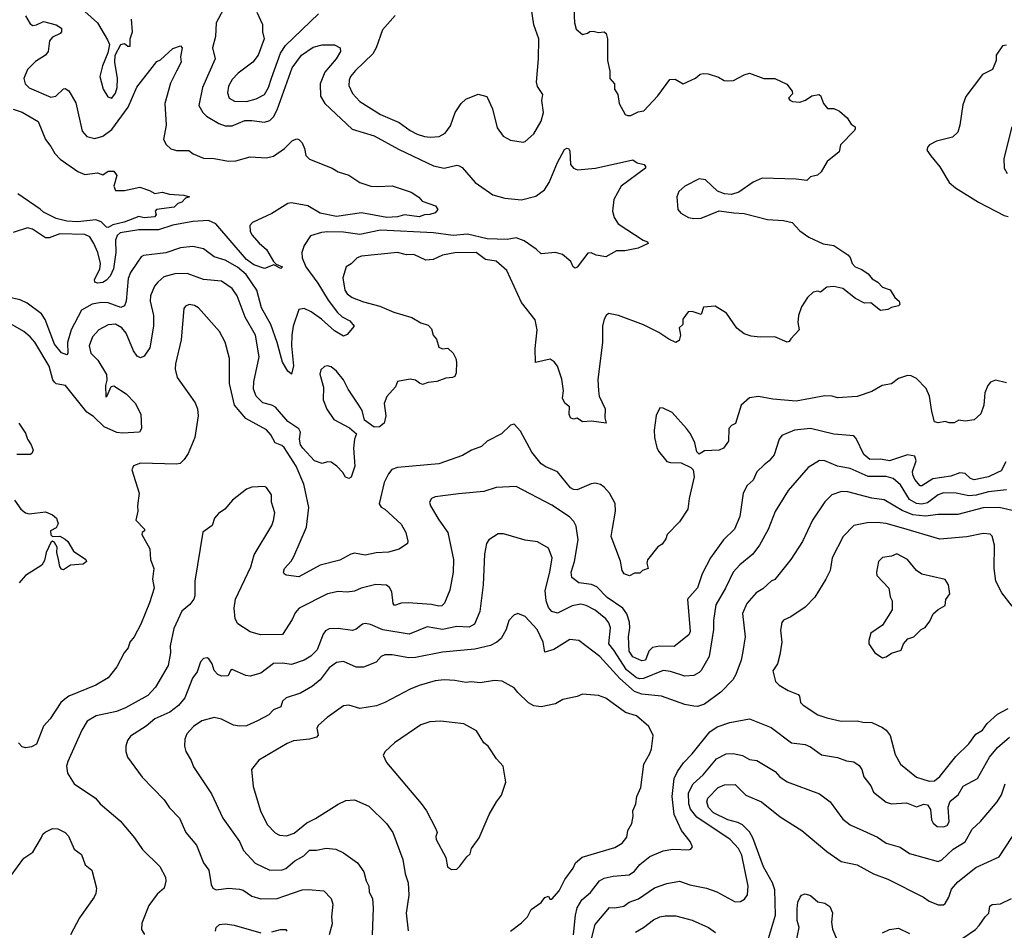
# Model space of a CAD drawing. Extents: x 1678431 to 1860718, y 384618 to 522882.
# Tile 198 of 256: x 1759522 to 1765003, y 450500 to 455572. Entities that reach past the tile are written whole.
import ezdxf

# ---------------------------------------------------------------- set-up
doc = ezdxf.new("R2010")
doc.units = 0

msp = doc.modelspace()

# ---------------------------------------------------------------- linework, layer by layer
at = {"layer": '0CON10XD'}
for points in [[(1760668.7, 455655), (1760615.9, 455555), (1760611.4, 455478.6), (1760594.4, 455415), (1760610.8, 455355), (1760539.4, 455195), (1760519.2, 455095), (1760540.8, 455055), (1760561.4, 455035), (1760630, 454995), (1760665, 454981.5), (1760705, 454981.8), (1760775, 455010), (1760815, 455011.1), (1760885, 455000.6), (1760915, 455011.5), (1760935, 455031.9), (1760955, 455070.6), (1761038.4, 455305), (1761091.2, 455375), (1761155, 455418.5), (1761205, 455431.8), (1761275, 455432), (1761305.8, 455415.8), (1761307.1, 455395), (1761283.5, 455355), (1761219.7, 455280.3), (1761194.6, 455215), (1761196.9, 455146.9), (1761220.6, 455105), (1761372.2, 454962.2), (1761495.7, 454925), (1761630.2, 454850.2), (1761790.6, 454775), (1761825, 454758), (1761885, 454745.4), (1761955, 454761.4), (1761968.7, 454758.7), (1761985, 454749.2), (1762057.5, 454665), (1762155, 454596.4), (1762222.2, 454577.8), (1762315, 454568.9), (1762395, 454588.4), (1762442.9, 454625), (1762468.9, 454665), (1762515, 454777.5), (1762555, 454850), (1762567, 454857), (1762576.2, 454855), (1762585, 454842.5), (1762588.8, 454765), (1762605.7, 454745.7), (1762626.8, 454736.8), (1762727.5, 454745), (1762935, 454791.2), (1762960, 454775), (1762997.5, 454765), (1763006.7, 454755), (1763006.7, 454745), (1762871.2, 454645), (1762828.8, 454571.2), (1762822.5, 454505), (1762830.9, 454470.9), (1762853.8, 454435), (1762993.6, 454343.6), (1763017.5, 454335), (1763020, 454325), (1762965, 454299.2), (1762890, 454285), (1762845, 454284.5), (1762785, 454252), (1762730.3, 454260.3), (1762703, 454273), (1762685, 454271.9), (1762625, 454193.8), (1762615, 454188.8), (1762603.8, 454195), (1762590, 454225), (1762543.3, 454265), (1762505, 454275.7), (1762425, 454267.5), (1762396.7, 454295), (1762330.4, 454340.4), (1762286.4, 454356.4), (1762235, 454348), (1762125, 454351.9), (1762015, 454377.3), (1761935, 454370.1), (1761825.7, 454384.3), (1761529.9, 454400.1), (1761415, 454376), (1761325, 454388.2), (1761235, 454390.7), (1761202.5, 454387.5), (1761140.8, 454369.2), (1761105, 454313.8), (1761092.5, 454275), (1761095, 454246.7), (1761115.3, 454195), (1761180.8, 454105), (1761239.2, 454009.2), (1761291.3, 453941.3), (1761316.6, 453916.6), (1761360, 453895), (1761384.2, 453865), (1761345, 453819.2), (1761325, 453809.4), (1761275, 453840), (1761202.9, 453905), (1761145, 453944.1), (1761105, 453963.3), (1761075, 453958.8), (1761044.7, 453865), (1761037.2, 453815), (1761035.9, 453755), (1761045.3, 453645), (1761035, 453597.5), (1761014.4, 453615), (1760984, 453664), (1760956.1, 453775), (1760919.2, 453875), (1760867.5, 453967.5), (1760842, 454065), (1760782.1, 454152.1), (1760735, 454194.7), (1760665, 454233.1), (1760605, 454251.8), (1760545, 454295.5), (1760485, 454309.4), (1760417.8, 454302.2), (1760335, 454273.8), (1760210.5, 454259.5), (1760197.9, 454252.1), (1760177.6, 454222.4), (1760138.5, 454165), (1760125, 454130.8), (1760114.1, 454005), (1760105, 453978.6), (1760085, 453968.7), (1760015, 453994.8), (1759975, 453997.4), (1759925, 453987.5), (1759866.7, 453955), (1759808.4, 453845), (1759787.3, 453775), (1759788.9, 453715), (1759784, 453706), (1759755, 453717.1), (1759715, 453764.4), (1759663.1, 453903.1), (1759643.3, 453933.3), (1759564, 453994), (1759525, 454011.5), (1759455, 454026.2)], [(1761611.5, 455595), (1761540.9, 455515), (1761506.2, 455415), (1761488.2, 455381.8), (1761390.6, 455289.4), (1761363.8, 455256.2), (1761355.4, 455235), (1761354.5, 455205), (1761375, 455160.8), (1761415, 455116.5), (1761531.4, 455045), (1761635, 455000.4), (1761695.9, 454955.9), (1761735, 454935.4), (1761775, 454921.8), (1761808.3, 454918.3), (1761857.8, 454922.2), (1761890.6, 454939.4), (1761919.5, 454980.5), (1761945.6, 455055), (1761978.9, 455105), (1762005, 455130), (1762075, 455156.9), (1762122.5, 455145), (1762154.4, 455075), (1762180.3, 454970.3), (1762214.1, 454924.1), (1762255, 454901.2), (1762325, 454890), (1762335, 454893.3), (1762385, 454936.7), (1762425, 455006.7), (1762438.1, 455055), (1762428.1, 455121.9), (1762433.8, 455155), (1762405, 455200), (1762399.7, 455225), (1762410.3, 455355), (1762411.1, 455465), (1762383.9, 455543.9), (1762366.6, 455656.6)], [(1762604.2, 455675), (1762610, 455555), (1762620.5, 455520.5), (1762655, 455490), (1762682, 455498), (1762695, 455506.2), (1762715, 455508), (1762745, 455500.8), (1762775, 455504), (1762787.1, 455495), (1762794.4, 455465), (1762794.3, 455344.3), (1762807.5, 455285), (1762807.5, 455245), (1762832.5, 455215), (1762833.3, 455185), (1762851.2, 455155), (1762860, 455105), (1762893.3, 455045), (1762905, 455038.8), (1762925, 455038.8), (1762965, 455060), (1762995.8, 455064.2), (1763075, 455148.8), (1763141.7, 455238.3), (1763170.5, 455240.5), (1763215, 455214.2), (1763285, 455247.5), (1763310.9, 455269.1), (1763327.3, 455272.7), (1763355, 455271.4), (1763412.6, 455252.6), (1763443.9, 455233.9), (1763465, 455231.1), (1763495, 455234.4), (1763554.6, 455265.4), (1763585, 455274.4), (1763665, 455245.6), (1763725, 455244), (1763793, 455213), (1763822.5, 455175), (1763825, 455160), (1763802.5, 455135), (1763810, 455125), (1763825, 455117.5), (1763865, 455113.3), (1763895.9, 455124.1), (1763931.9, 455148.1), (1763970, 455155), (1763979.2, 455149.2), (1763996.7, 455105), (1764018.3, 455078.3), (1764055, 455078), (1764085, 455062.5), (1764128, 455025), (1764150.7, 454990.7), (1764172.5, 454975), (1764173.3, 454965), (1764170, 454955), (1764091.2, 454875), (1764083.4, 454836.6), (1764017.9, 454782.1), (1763983.3, 454725), (1763963.6, 454706.4), (1763925, 454696.7), (1763903.3, 454676.7), (1763845, 454684), (1763655, 454690), (1763605, 454666.9), (1763525, 454611.9), (1763485, 454597.8), (1763445, 454602.1), (1763406.6, 454616.6), (1763339.5, 454679.5), (1763305, 454686.5), (1763225, 454645.8), (1763192, 454615), (1763180.8, 454585), (1763186.2, 454515), (1763203.3, 454495), (1763245, 454470), (1763275, 454464.2), (1763315, 454467.5), (1763415, 454507.1), (1763497, 454497), (1763555, 454492.5), (1763685, 454459.2), (1763775, 454454.2), (1763822, 454442), (1763865, 454396.7), (1763915, 454361.2), (1763994.2, 454324.2), (1764053.9, 454313.9), (1764132.3, 454262.3), (1764145, 454247.5), (1764156, 454215), (1764174, 454195), (1764210.3, 454180.3), (1764245.8, 454155.8), (1764268.3, 454128.3), (1764300, 454110), (1764325, 454082), (1764367.1, 454067.1), (1764394, 454024), (1764418, 454005), (1764422.5, 453985), (1764415, 453977.5), (1764375, 453970), (1764355, 453957.5), (1764315, 453953.3), (1764260, 453995), (1764225, 453993.3), (1764175, 454018.8), (1764105, 454075.8), (1764053.9, 454086.1), (1764015, 454083.3), (1763980, 454055), (1763965, 454060), (1763940, 454055), (1763907.5, 454025), (1763875, 453972.5), (1763857.5, 453925), (1763853.3, 453885), (1763861.4, 453845), (1763814.5, 453795.5)], [(1759553.8, 455593.8), (1759580.2, 455550.2), (1759595, 455540), (1759615, 455543.1), (1759655, 455562.7), (1759725, 455543.2), (1759754.3, 455525), (1759754.3, 455505), (1759746.9, 455495), (1759705, 455475.4), (1759687.5, 455455), (1759680.9, 455395), (1759665.6, 455374.4), (1759609.9, 455340.1), (1759565.4, 455295), (1759544.6, 455245), (1759552.5, 455215), (1759575, 455192.7), (1759695, 455140.6), (1759723.2, 455146.8), (1759765, 455186.7), (1759775, 455188.8), (1759795, 455176.2), (1759835, 455108.8), (1759870.5, 454950.5), (1759895, 454921.5), (1759940.8, 454910.8), (1759985, 454923.4), (1760035, 454960.4), (1760124.8, 455085), (1760173.6, 455196.4), (1760285, 455339.2), (1760305, 455349.2), (1760375, 455411.9), (1760416.7, 455426.7), (1760426.7, 455415), (1760417.1, 455365), (1760420.8, 455335), (1760394.5, 455285)], [(1759885, 455618.5), (1759955.6, 455555), (1760010.7, 455460.7), (1760022.5, 455435), (1760012.7, 455387.3), (1759981.9, 455315), (1759968.1, 455255), (1759986.7, 455185), (1760012.4, 455142.4), (1760035, 455135.8), (1760055, 455163.8), (1760064.4, 455195), (1760065.5, 455245.5), (1760050.8, 455335), (1760054, 455375), (1760085, 455433.3), (1760105, 455440), (1760124.1, 455424.1), (1760136.2, 455425), (1760137.5, 455465), (1760150, 455505), (1760143.9, 455575)], [(1760841.9, 455615), (1760874.3, 455545), (1760874.4, 455505), (1760882.9, 455465), (1760849.4, 455375), (1760820, 455335), (1760737.8, 455275), (1760705, 455238.9), (1760685, 455202), (1760678.7, 455165), (1760687.5, 455135), (1760718, 455118), (1760785, 455117.3), (1760838.3, 455131.7), (1760885, 455155.6), (1760906.8, 455195), (1760924.2, 455245.8), (1760973.8, 455385), (1761001.1, 455428.9), (1761185, 455604.3)], [(1765015, 455430), (1764993.6, 455426.4), (1764957.5, 455375), (1764957.5, 455345), (1764937.5, 455295), (1764882.2, 455267.8), (1764790, 455145), (1764772.4, 455097.6), (1764755.6, 454985), (1764743.8, 454945), (1764715, 454918), (1764625, 454896.2), (1764587.5, 454875), (1764577.5, 454865), (1764571.2, 454845), (1764593.9, 454813.9), (1764645, 454752), (1764696.2, 454665), (1764731.2, 454635), (1764860, 454555), (1765002.1, 454482.1), (1765025, 454476.5)], [(1760394.5, 455285), (1760362, 455218), (1760330.3, 455105), (1760337.9, 454985), (1760322.9, 454905), (1760337, 454877), (1760363, 454853), (1760395, 454844), (1760464.1, 454844.1), (1760487.5, 454825), (1760545, 454801.4), (1760605, 454799.5), (1760685, 454784.6), (1760724.7, 454785.3), (1760805, 454808.5), (1760895, 454802.7), (1760935, 454811.8), (1760995.5, 454854.5), (1761039.7, 454900.3), (1761065, 454908), (1761076.7, 454905), (1761095, 454886.2), (1761108.2, 454855), (1761115.5, 454815), (1761135, 454794.6), (1761261.2, 454745), (1761294.5, 454724.5), (1761355, 454706.9), (1761416, 454665), (1761476.2, 454645), (1761515, 454642.4), (1761595, 454647.4), (1761701.7, 454611.7), (1761743.9, 454583.9), (1761762.3, 454562.3), (1761836, 454535), (1761848.8, 454515), (1761835, 454496.2), (1761805, 454486.7), (1761775, 454486.2), (1761745, 454474.5), (1761665, 454484.5), (1761624.6, 454474.6), (1761565, 454470.8), (1761425, 454496.8), (1761285, 454476.2), (1761195, 454493.9), (1761125, 454535.5), (1761035, 454551.9), (1761015, 454548.6), (1760925, 454491.9), (1760818, 454442), (1760803.5, 454425), (1760805.3, 454395), (1760815, 454374.5), (1760855, 454327.8), (1760895, 454293.1), (1760935.5, 454225.5), (1760950.5, 454210.5), (1760984, 454195), (1760975, 454186), (1760937, 454207), (1760885, 454187.1), (1760825, 454206.8), (1760785, 454236.1), (1760613.6, 454435), (1760573, 454453), (1760485, 454447.4), (1760375, 454428), (1760295, 454401.7), (1760185, 454401.5), (1760081.8, 454385), (1760065, 454369.3), (1760054.7, 454344.7), (1760056.1, 454275), (1760044.6, 454185), (1760025, 454144.3), (1760005, 454120.9), (1759985, 454108.5), (1759954.6, 454104.6), (1759940.8, 454110.8), (1759938.8, 454125), (1759967.2, 454182.8), (1759971.7, 454215), (1759956.1, 454275), (1759934.7, 454325), (1759913.1, 454363.1), (1759885, 454376.2), (1759745, 454380), (1759685, 454357.8), (1759665, 454357.8), (1759592.5, 454405), (1759565, 454412.5), (1759485, 454386.7)], [(1759485, 455073.8), (1759535, 455057.3), (1759625.3, 455005.3), (1759664.7, 454904.7), (1759696, 454866), (1759717.4, 454827.4), (1759746.7, 454795), (1759845, 454726.9), (1759885, 454709.4), (1759955, 454719.2), (1759985, 454708.8), (1760015, 454728), (1760045, 454728), (1760062.5, 454705), (1760045.8, 454645), (1760055, 454621.2), (1760105, 454620), (1760189.7, 454639.7), (1760245, 454621.2), (1760275, 454604), (1760315, 454610.8), (1760355, 454600.6), (1760435.8, 454595.8), (1760467.5, 454585), (1760445, 454577.5), (1760425, 454556.7), (1760401.7, 454548.3), (1760381.7, 454528.3), (1760284.3, 454515.7), (1760276.2, 454505), (1760281.2, 454485), (1760272.5, 454475), (1760215, 454468.8), (1760185, 454475.6), (1760104.2, 454445), (1760040, 454430), (1760014.4, 454414.4), (1760005, 454415.7), (1759975.9, 454445.9), (1759945, 454457.9), (1759845, 454446.9), (1759785, 454450.4), (1759724.6, 454464.6), (1759655, 454499.6), (1759635, 454517.7), (1759511.6, 454601.6)], [(1765044.4, 454975), (1765000.2, 454799.8), (1765002.5, 454745), (1765020, 454715)], [(1763814.5, 453795.5), (1763805, 453780), (1763795, 453775.8), (1763725.5, 453805.5), (1763645, 453803.1), (1763595, 453809.2), (1763555, 453822.5), (1763513.8, 453853.8), (1763457.2, 453937.2), (1763394.3, 453975.7), (1763328.8, 453971.2), (1763315, 453930), (1763265, 453947.5), (1763242.5, 453945), (1763213.8, 453905), (1763213.8, 453875), (1763193.3, 453855), (1763200, 453815), (1763192.5, 453785), (1763175, 453773.3), (1763135, 453792.5), (1763080.5, 453830.5), (1762995, 453873.3), (1762855, 453924.2), (1762800, 453935), (1762786.7, 453925), (1762776, 453905), (1762767.1, 453865), (1762766.9, 453775), (1762741.1, 453568.9), (1762744.4, 453505), (1762747.5, 453475), (1762782, 453405), (1762778.8, 453355), (1762787.5, 453325), (1762705, 453335.6), (1762655, 453332), (1762625, 453352.5), (1762605, 453346.7), (1762587.5, 453355), (1762580, 453375), (1762582.5, 453415), (1762557, 453437), (1762544.4, 453464.4), (1762549.5, 453505), (1762540.7, 453570.7), (1762515, 453642), (1762497, 453667), (1762475, 453681.2), (1762393, 453663), (1762391.2, 453741.2), (1762403.5, 453845), (1762391.3, 453901.3), (1762315, 453996.9), (1762233.1, 454175), (1762175, 454227.3), (1762115, 454237.3), (1762062.5, 454275), (1761945, 454273.5), (1761875, 454260), (1761822.8, 454237.2), (1761783.7, 454233.7), (1761716.1, 454263.9), (1761675, 454261.9), (1761625, 454275.4), (1761424.7, 454255.3), (1761400.8, 454245), (1761367.8, 454212.2), (1761340, 454195), (1761321.1, 454135), (1761332.5, 454065), (1761345.8, 454045), (1761372.9, 454025), (1761435, 454000.8), (1761526.6, 453976.6), (1761605, 453942.5), (1761704.3, 453914.3), (1761755, 453884), (1761795, 453870), (1761815, 453850), (1761824.2, 453815), (1761843, 453793), (1761855, 453748), (1761875, 453738.1), (1761905, 453743.3), (1761934.3, 453714.3), (1761950.8, 453685), (1761954.3, 453665), (1761951.4, 453605), (1761944.4, 453585.6), (1761931.1, 453578.9), (1761893.8, 453576.2), (1761845, 453557.5), (1761795, 453552.1), (1761765, 453540), (1761746.9, 453546.9), (1761725, 453564), (1761695, 453570), (1761625, 453556.7), (1761613.6, 453526.4), (1761565, 453472.5), (1761551.2, 453435), (1761560.5, 453365), (1761550.6, 453325), (1761525, 453304.4), (1761495, 453302.5), (1761441.2, 453341.2), (1761427.5, 453395), (1761410.5, 453425), (1761349.6, 453515), (1761325, 453565.7), (1761285, 453614.4), (1761255, 453638.9), (1761235, 453644.3), (1761218.8, 453641.2), (1761198, 453622), (1761193, 453597), (1761212.9, 453525), (1761211.9, 453455), (1761232, 453402), (1761271.1, 453345), (1761358.6, 453298.6), (1761397.5, 453265), (1761386.2, 453235), (1761380.8, 453185), (1761388.2, 453085), (1761366.4, 453023.6), (1761355, 453016), (1761335, 453024.2), (1761320.3, 453050.3), (1761288, 453085), (1761255, 453108), (1761235, 453110), (1761205, 453100.8), (1761163.8, 453115), (1761097.5, 453185), (1761086, 453205), (1761080, 453235), (1761084.5, 453275), (1761075, 453293.1), (1761015.5, 453335), (1760945, 453414.5), (1760925, 453425.5), (1760875, 453437.5), (1760838.2, 453475), (1760824.1, 453514.1), (1760824.7, 453555), (1760854.1, 453694.1), (1760835.3, 453815), (1760776.2, 453916.2), (1760731.6, 454035), (1760705.4, 454075), (1760645.2, 454115.2), (1760545, 454125.3), (1760455, 454158.8), (1760385, 454156.2), (1760325, 454139.1), (1760290.4, 454109.6), (1760271.8, 454088.2), (1760249.6, 454035), (1760248.5, 454005), (1760267.1, 453925), (1760265.8, 453865), (1760246.6, 453745), (1760215, 453698.1), (1760195, 453688.9), (1760175, 453698.1), (1760155, 453727.5), (1760115, 453825.6), (1760090.5, 453855), (1760055, 453875.4), (1760015, 453873.1), (1759963.1, 453845), (1759926.2, 453805), (1759907.9, 453755), (1759917.5, 453715), (1759955.9, 453675.9), (1760004.2, 453595), (1760006.7, 453565), (1759998.8, 453535), (1760001.7, 453471.7), (1760007, 453473), (1760031.7, 453528.3), (1760045, 453533.3), (1760115, 453488.1), (1760165, 453436.7), (1760197.1, 453375), (1760199.4, 453295), (1760188.8, 453275), (1760095, 453269.1), (1760063.1, 453273.1), (1759991.9, 453305), (1759932.5, 453362.5), (1759895, 453385.5), (1759777.5, 453535), (1759725, 453544.4), (1759715, 453552.5), (1759706.1, 453566.1), (1759685, 453643.1), (1759606.6, 453776.6), (1759580.9, 453805), (1759544.3, 453835), (1759385, 453927.2)], [(1761575, 453042.5), (1761551.8, 452995), (1761522.9, 452875), (1761535, 452856.2), (1761555, 452845.7), (1761645, 452762), (1761670.6, 452715), (1761683.3, 452666.7), (1761680, 452655), (1761635, 452622.5), (1761575, 452605.6), (1761506.9, 452603.1), (1761445, 452590), (1761385, 452600), (1761365.9, 452595.9), (1761305, 452561.8), (1761195.3, 452534.7), (1761075, 452468.1), (1761005, 452478.8), (1760993.3, 452485), (1760990, 452495), (1760995.8, 452515), (1761033.7, 452556.3), (1761048.3, 452581.7), (1761119.1, 452745), (1761131.2, 452855), (1761110.7, 452950.7), (1761103.1, 452985), (1761061.6, 453085), (1760995, 453188.5), (1760981.1, 453201.1), (1760944.8, 453214.8), (1760920.3, 453260.2), (1760895, 453287.3), (1760780.7, 453350.7), (1760717.1, 453425), (1760689.1, 453545), (1760689.5, 453685), (1760665, 453776.7), (1760635, 453836), (1760516.8, 453966.8), (1760495, 453981.2), (1760465, 453986.2), (1760445, 453976.7), (1760436.1, 453963.9), (1760420.7, 453789.3), (1760388.9, 453655), (1760387.1, 453625), (1760398.3, 453578.3), (1760472, 453475), (1760498.3, 453438.3), (1760512, 453405), (1760515.8, 453365), (1760497.5, 453245), (1760460, 453155), (1760437.9, 453122.1), (1760415, 453100.8), (1760395, 453095.8), (1760195, 453101.2), (1760155, 453086.7), (1760146.2, 453065), (1760186.7, 452935), (1760177.1, 452865), (1760179.2, 452835), (1760169.2, 452785), (1760216.7, 452735), (1760217.5, 452725), (1760203.8, 452716.2), (1760202.5, 452705), (1760247.1, 452625), (1760250, 452565), (1760269.1, 452515), (1760261.8, 452455), (1760270, 452405), (1760245, 452323.3), (1760197.1, 452205), (1760160, 452135), (1760135.8, 452105), (1760125, 452073.3), (1760102.5, 452045), (1760063.2, 451966.8), (1760014.2, 451905.8), (1759945, 451865.7), (1759795, 451803.3), (1759772.2, 451787.8), (1759751.4, 451768.6), (1759691.7, 451678.3), (1759653.4, 451636.6), (1759615, 451537.5), (1759587.3, 451522.7), (1759555, 451516), (1759535, 451522), (1759515, 451543.8)], [(1765015, 453550), (1764953.6, 453563.6), (1764927, 453553), (1764912.5, 453535), (1764895.5, 453494.5), (1764888.6, 453425), (1764872.5, 453377.5), (1764835, 453344.2), (1764785, 453335.8), (1764749.3, 453340.7), (1764725, 453326.7), (1764696.4, 453326.4), (1764675, 453333.3), (1764635, 453327.5), (1764615, 453332.5), (1764599.5, 453389.5), (1764587.7, 453475), (1764568.3, 453518.3), (1764515, 453573.6), (1764485, 453588.2), (1764465, 453590), (1764415, 453573.5), (1764375, 453544.2), (1764323.8, 453535), (1764265, 453501.5), (1764185, 453472.5), (1764075, 453466), (1764045, 453475.8), (1764005, 453476.9), (1763845, 453447.5), (1763715, 453458.6), (1763635, 453472.5), (1763585, 453465.8), (1763539.2, 453425), (1763507.3, 453322.7), (1763485, 453311.2), (1763470, 453295), (1763467.1, 453225), (1763440, 453185), (1763415.8, 453174.2), (1763335, 453170), (1763305, 453152.5), (1763292.5, 453165), (1763280, 453215), (1763256.2, 453265), (1763234.2, 453295), (1763154.2, 453385), (1763105, 453408.8), (1763085, 453410), (1763065, 453367.5), (1763054.4, 453285), (1763055.7, 453245), (1763068.7, 453188.7), (1763079.1, 453169.1), (1763125, 453112), (1763145, 453105.7), (1763205, 453103.3), (1763258.3, 453078.3), (1763271.2, 453065), (1763276, 453025), (1763248.6, 452905), (1763241.2, 452845), (1763195.6, 452774.4), (1763126.2, 452705), (1763119.1, 452680.9), (1763098.6, 452651.4), (1763075, 452636.7), (1763016.4, 452563.6), (1763013.3, 452545), (1763020, 452515), (1762990, 452505), (1762975, 452490), (1762945, 452490), (1762916.1, 452473.9), (1762886.7, 452485), (1762876.2, 452505), (1762867, 452557), (1762814.3, 452694.3), (1762822.7, 452737.3), (1762839.6, 452835), (1762836.5, 452876.5), (1762805, 452934.3), (1762775, 452967.8), (1762755, 452982.5), (1762725, 452990), (1762703.1, 452986.9), (1762625.9, 452954.1), (1762605, 452955.4), (1762588.1, 452965), (1762515, 453054.4), (1762451.2, 453081.2), (1762425, 453098.6), (1762372.7, 453162.7), (1762310.7, 453280.7), (1762275, 453319.2), (1762255, 453314), (1762205, 453266.2), (1762125, 453223.8), (1762093.3, 453195), (1762036.4, 453173.6), (1761986.7, 453145), (1761855, 453098.5), (1761625, 453078.5), (1761594.1, 453065.9), (1761575, 453042.5)], [(1759517.5, 453325), (1759555, 453270), (1759565.7, 453235.7), (1759586.2, 453205), (1759596.7, 453175), (1759590, 453155), (1759579.3, 453150.7), (1759505, 453150)], [(1765011.1, 453108.9), (1764985, 453059.4), (1764965, 453050.4), (1764915, 453025.3), (1764835, 453009.7), (1764815, 453016.9), (1764785, 453043.9), (1764755, 453047.6), (1764705, 453030.5), (1764604.8, 453015.2), (1764545, 452975.6), (1764535, 452975.7), (1764505, 453010.4), (1764493.5, 453036.5), (1764492.9, 453055), (1764513.3, 453115), (1764505, 453140.8), (1764465, 453147.5), (1764365, 453115.8), (1764315, 453124.8), (1764255, 453121.6), (1764220.6, 453150.6), (1764179.2, 453239.2), (1764165, 453254.2), (1764055, 453263.8), (1763925, 453295.4), (1763835, 453286.2), (1763764.6, 453255.4), (1763749.4, 453235), (1763721.2, 453148.8), (1763695, 453115.6), (1763666.5, 453093.5)], [(1765015, 452954.2), (1764915, 452942.6), (1764846.1, 452923.9), (1764805, 452920.9), (1764735, 452935.3), (1764665, 452936.8), (1764635, 452926.5), (1764575, 452881.4), (1764545, 452873.3), (1764515, 452877.2), (1764475, 452898.8), (1764425, 452981.5), (1764385, 453016), (1764345, 453027.9), (1764245, 453027.5), (1764145, 453071.8), (1764075, 453084.6), (1764005, 453114.6), (1763975, 453117.3), (1763911.5, 453078.5), (1763800.9, 452949.1), (1763727.8, 452832.2), (1763688.1, 452731.9), (1763640, 452645), (1763604.1, 452595.9), (1763531.8, 452535), (1763494.5, 452495), (1763452.1, 452405), (1763397.6, 452312.4), (1763383.8, 452225), (1763384.6, 452175.4), (1763359.6, 452025), (1763315, 451947.8), (1763304.3, 451935), (1763275, 451919.6), (1763225, 451915.4), (1763145, 451941.1), (1763105, 451946.8), (1762995, 451901.7), (1762975, 451899.8), (1762955, 451905.9), (1762900.8, 451950.8), (1762830.4, 452060.4), (1762801.3, 452095), (1762811.6, 452185), (1762802, 452212), (1762785.4, 452235), (1762725, 452283.8), (1762675, 452309.6), (1762645, 452316.7), (1762597.2, 452307.2), (1762515, 452265.5), (1762485, 452275.5), (1762465, 452298), (1762453.5, 452335), (1762448.1, 452391.9), (1762473.3, 452495), (1762485.5, 452575), (1762465, 452628), (1762405, 452664.3), (1762335, 452672.5), (1762215, 452708.1), (1762185, 452707.5), (1762134.2, 452675.8), (1762121.2, 452655), (1762108.9, 452595), (1762102.9, 452425), (1762083.5, 452275), (1762054.4, 452205), (1762025, 452188.5), (1761955, 452192.4), (1761875, 452175.8), (1761790, 452190), (1761690.6, 452149.4), (1761543.4, 452173.4), (1761475, 452203.1), (1761445, 452208.5), (1761430, 452205), (1761395, 452177.5), (1761375, 452170), (1761295, 452180.5), (1761245, 452178.5), (1761225, 452167.1), (1761210.8, 452149.2), (1761177, 452063), (1761142.3, 452027.7), (1761105.7, 452004.3), (1761035, 451980), (1760985, 451987.3), (1760935, 451985.6), (1760865, 451931.9), (1760805, 451916.2), (1760780.1, 451920.1), (1760705, 451952.5), (1760695, 451946.7), (1760682.5, 451917.5), (1760645, 451916), (1760625, 451924), (1760605, 451946.7), (1760594, 451985), (1760575, 452012.5), (1760565, 452017.5), (1760545, 452013.8), (1760528.8, 451995), (1760510.3, 451939.7), (1760483.2, 451905), (1760440.5, 451795), (1760405, 451751.5)], [(1763666.5, 453093.5), (1763625, 453052.9), (1763605, 453007.1), (1763572.7, 452977.3), (1763549.4, 452935), (1763530.5, 452805), (1763501.9, 452735), (1763440, 452675), (1763367.3, 452575), (1763321.5, 452485), (1763295, 452406.9), (1763239.6, 452345), (1763254.5, 452165), (1763247.5, 452145), (1763165, 452081.2), (1763085, 452082.3), (1763044.7, 452075.3), (1763023.5, 452055), (1763005.6, 452005), (1762985, 452001.5), (1762935, 452023.5), (1762914.7, 452055), (1762910.3, 452135), (1762918.8, 452185), (1762917.1, 452217.1), (1762902.1, 452262.1), (1762879.2, 452295), (1762793.3, 452353.3), (1762735, 452412.5), (1762705, 452426.7), (1762635, 452435.5), (1762595.6, 452465), (1762591.1, 452495), (1762610, 452555), (1762631.1, 452675), (1762620.7, 452750.7), (1762607.3, 452777.3), (1762582.9, 452802.9), (1762485, 452868.9), (1762285, 452971.4), (1762175, 452966.7), (1762105, 452943.3), (1761965, 452931.2), (1761835.7, 452914.3), (1761815, 452905.8), (1761804.2, 452885), (1761808.6, 452865), (1761855, 452786.9), (1761904.5, 452715), (1761937.3, 452565), (1761934.6, 452495.4), (1761916.1, 452393.9), (1761887.6, 452322.4), (1761872.5, 452307.5), (1761855, 452304.5), (1761815, 452315.4), (1761685, 452324.7), (1761645, 452321.5), (1761608.8, 452308.8), (1761601.1, 452321.1), (1761593.1, 452385), (1761580.3, 452410.3), (1761563.1, 452423.1), (1761505, 452426.4), (1761423.3, 452405), (1761385, 452388.2), (1761345, 452383.8), (1761295, 452387.5), (1761236.2, 452375), (1761078.1, 452295), (1761055, 452267.5), (1761039.1, 452230.9), (1760985, 452147.1), (1760862.5, 452145), (1760805, 452163.3), (1760737.1, 452207.1), (1760721.5, 452235), (1760715.4, 452295), (1760723.8, 452345), (1760807.7, 452525), (1760828, 452592), (1760925.7, 452755), (1760935, 452782.5), (1760942, 452825), (1760924, 452885), (1760923.3, 452925), (1760895, 452966.7), (1760885, 452971.2), (1760815, 452967.5), (1760785, 452957.5), (1760706.7, 452895), (1760663.8, 452845), (1760627.9, 452822.1), (1760606, 452795), (1760593.3, 452755), (1760542.2, 452717.8), (1760497.3, 452445), (1760496.2, 452363.8), (1760490.8, 452345), (1760468.8, 452315), (1760425, 452277.5), (1760379.5, 452180.5), (1760358.9, 452085), (1760360.5, 452045), (1760347.5, 451975), (1760277.5, 451855), (1760235, 451808.5), (1760110.5, 451739.5), (1760060.9, 451719.1), (1759947.5, 451695), (1759896.9, 451665), (1759868.2, 451615), (1759789.1, 451440.9), (1759782.2, 451415), (1759788.1, 451375), (1759825.5, 451315.5), (1759944, 451235), (1759970, 451205), (1760080.5, 451110.5), (1760160.6, 451015), (1760205, 450949.2), (1760302.5, 450855), (1760332.9, 450795), (1760335.6, 450774.4), (1760325.7, 450735), (1760288, 450702), (1760241.4, 450638.6), (1760201.3, 450538.7), (1760200, 450505), (1760217, 450477)], [(1759493.4, 452895), (1759527.7, 452845), (1759555, 452824.6), (1759575, 452820.4), (1759665, 452830.2), (1759705, 452813.8), (1759726.9, 452795), (1759735.5, 452764.5), (1759725, 452742), (1759694, 452725), (1759695, 452703.3), (1759705, 452693.3), (1759745, 452695.6), (1759775, 452678.6), (1759789.4, 452665), (1759821.3, 452611.3), (1759890, 452565), (1759893.3, 452555), (1759875, 452538.8), (1759805, 452534), (1759765, 452508), (1759755, 452511.2), (1759745, 452526.7), (1759738.6, 452565), (1759729.2, 452605), (1759730.8, 452635), (1759715, 452660), (1759705, 452666.7), (1759695, 452660), (1759669.2, 452605), (1759660.2, 452559.8), (1759645, 452534), (1759555, 452475.6), (1759518.1, 452435)], [(1765047.8, 452837.8), (1764975, 452855.3), (1764885, 452853), (1764744.2, 452815.8), (1764635, 452816.5), (1764565, 452807), (1764494.2, 452814.2), (1764435, 452838.4), (1764335, 452897.3), (1764265, 452906.9), (1764132.6, 452942.6), (1764096.2, 452943.8), (1764044, 452925), (1764005, 452887.5), (1763936.1, 452783.9), (1763880.6, 452665), (1763814.3, 452565), (1763725.3, 452454.7), (1763705, 452445.6), (1763658.5, 452401.5), (1763621.2, 452378.8), (1763569.3, 452320.7), (1763545.5, 452265), (1763560, 452135), (1763547.8, 452052.2), (1763537.8, 452005), (1763508.8, 451925), (1763491.5, 451895), (1763425, 451826.5), (1763335, 451759.1), (1763295, 451747.3), (1763275, 451747.9), (1763225, 451758.5), (1763095, 451804.6), (1762985, 451815.8), (1762945, 451830.8), (1762863.3, 451903.3), (1762750.9, 452025), (1762635, 452114.2), (1762585, 452119.4), (1762495, 452064.6), (1762445, 452050), (1762436.8, 452105), (1762403.3, 452175), (1762335, 452248), (1762295, 452263.8), (1762272.5, 452255), (1762245, 452226.2), (1762229.5, 452175), (1762201.5, 452125), (1762178.6, 452105), (1762143.2, 452086.8), (1762055, 452066.8), (1761875, 452050), (1761725, 452018.9), (1761687.6, 452017.6), (1761595, 452034.5), (1761555.5, 452034.5), (1761535, 452025.8), (1761507, 451993), (1761435, 451965.6), (1761395, 451965.6), (1761325, 451996.9), (1761285, 451991.9), (1761245, 451962.2), (1761194.2, 451895.8), (1761151.1, 451858.9), (1761085, 451820.9), (1761005, 451794.4), (1760985, 451776), (1760975, 451744.5), (1760935, 451727.5), (1760909.2, 451700.8), (1760846, 451666), (1760785, 451638.1), (1760745, 451637.3), (1760711.9, 451641.9), (1760645, 451675.5), (1760604.6, 451685.4), (1760535, 451666.2), (1760489.2, 451635), (1760452.5, 451595), (1760440.8, 451565), (1760438.6, 451525), (1760447.1, 451495), (1760477.1, 451445), (1760489.7, 451409.7), (1760589.4, 451259.4), (1760652.2, 451125), (1760745.5, 450995), (1760767.8, 450945), (1760833.6, 450873.6), (1760915, 450834.6), (1760983.1, 450836.9), (1761003.1, 450845), (1761054.1, 450885.9), (1761104.3, 450915), (1761134.3, 450945.7), (1761175, 450945.4), (1761227.9, 450957.9), (1761282, 450952), (1761325, 450931.5), (1761402.9, 450875), (1761438.6, 450825), (1761451.1, 450775), (1761465.6, 450745), (1761467.8, 450715), (1761485.6, 450675), (1761490.5, 450625), (1761483.6, 450475)], [(1765047.1, 452305), (1764990.1, 452380.1), (1764955.3, 452445.3), (1764946.6, 452515), (1764948.7, 452645), (1764935.6, 452695), (1764925, 452706.9), (1764885, 452710), (1764795, 452691.1), (1764645, 452678.9), (1764431.7, 452741.7), (1764345, 452766.4), (1764295, 452771.9), (1764240.6, 452769.4), (1764165, 452754.4), (1764106.7, 452693.3), (1764045.6, 452575), (1764034.5, 452505), (1764010.6, 452455), (1763948.6, 452355), (1763895, 452300.6), (1763815, 452245.7), (1763775, 452227.1), (1763764.3, 452215), (1763757.5, 452172.5), (1763764.6, 452105), (1763753.5, 452035), (1763740, 451985), (1763714.3, 451945), (1763728.8, 451885), (1763750, 451865), (1763800, 451835), (1763855, 451813.8), (1763863.8, 451805), (1763868.8, 451768.8), (1763883.8, 451753.8), (1763965, 451700), (1764015, 451684), (1764095, 451665.6), (1764185, 451667.1), (1764215, 451659.5), (1764265, 451657.9), (1764325, 451630), (1764345.3, 451615.3), (1764368.2, 451585), (1764395, 451480), (1764426, 451425), (1764515, 451353.5), (1764585, 451331.4)], [(1764325, 452017.5), (1764345, 452023.3), (1764375, 452043.3), (1764429.3, 452060.7), (1764442.5, 452095), (1764467, 452123), (1764500, 452135), (1764540, 452175), (1764563, 452187), (1764588.3, 452221.7), (1764607, 452263), (1764635, 452287.5), (1764675, 452310), (1764678.3, 452341.7), (1764700, 452375), (1764693.3, 452425), (1764675, 452453.3), (1764543.6, 452483.6), (1764513.8, 452503.8), (1764465, 452565.7), (1764405, 452597.5), (1764375, 452583.8), (1764325, 452576.2), (1764302.5, 452555), (1764291.2, 452495), (1764293.6, 452476.4), (1764361.2, 452405), (1764368, 452358), (1764378.8, 452335), (1764378.8, 452285), (1764325, 452200), (1764260, 452155), (1764250, 452115), (1764250, 452095), (1764282.5, 452045), (1764325, 452017.5)], [(1762254.6, 450495.4), (1762315, 450540.8), (1762348.6, 450575), (1762368.8, 450615), (1762424.6, 450655.4), (1762445, 450683.3), (1762465, 450690), (1762473.6, 450673.6), (1762485, 450672.5), (1762525, 450720), (1762556.9, 450783.1), (1762603.2, 450846.8), (1762615.8, 450875), (1762653.1, 450906.9), (1762835, 450961.2), (1762876, 450985), (1762901.3, 451018.7), (1762907.1, 451055), (1762929.2, 451095), (1762937.1, 451135), (1762935.8, 451165), (1762951.4, 451205), (1762958.1, 451245), (1762980, 451295), (1762996.9, 451425), (1763030.6, 451485), (1763038.5, 451511.5), (1763049.2, 451585), (1763024, 451635), (1762955, 451693.6), (1762895, 451712.7), (1762785, 451793.1), (1762745, 451806.9), (1762655, 451815.8), (1762625, 451802.5), (1762545, 451786), (1762505, 451760.8), (1762425, 451743.8), (1762385, 451750), (1762355, 451766.2), (1762295, 451823.8), (1762275, 451851.2), (1762207.9, 451887.9), (1762165, 451890.6), (1762085, 451878.9), (1762035, 451884.4), (1762005, 451880), (1761945, 451891.8), (1761885, 451895.5), (1761835, 451890), (1761745, 451862.7), (1761695, 451842.5), (1761555, 451768.1), (1761508.9, 451751.1), (1761415, 451735.7), (1761355, 451754.3), (1761325, 451750.8), (1761234.1, 451685.9), (1761185, 451642.5), (1761176.9, 451625), (1761183.5, 451586.5), (1761175, 451575.7), (1761135, 451564.4), (1761045.4, 451554.6), (1761010.5, 451539.5), (1760852.7, 451447.3), (1760811.4, 451395), (1760821.8, 451301.8), (1760862.5, 451165), (1760899.6, 451089.6), (1760943.3, 451043.3), (1760969.1, 451029.1), (1761006.4, 451026.4), (1761049.9, 451040.1), (1761121.2, 451098.8), (1761168.1, 451121.9), (1761295, 451203.1), (1761338, 451222), (1761385, 451226.9), (1761465, 451191.4), (1761564.2, 451095), (1761600, 451045), (1761655.6, 450895), (1761667.8, 450815), (1761684.5, 450764.5), (1761687.8, 450695), (1761673.1, 450595), (1761685, 450497.5)], [(1760405, 451751.5), (1760356.9, 451715), (1760275, 451678.2), (1760225, 451636.8), (1760139.1, 451580.9), (1760122.1, 451557.9), (1760112, 451525), (1760112, 451495), (1760122.5, 451465), (1760203.6, 451353.6), (1760326.7, 451226.7), (1760355, 451181.2), (1760412.2, 451125), (1760446.9, 451045), (1760506.9, 450975), (1760545.5, 450875), (1760575.5, 450835), (1760588, 450755), (1760596.7, 450735), (1760615.9, 450725.9), (1760685, 450734.5), (1760745, 450728.9), (1760765, 450722.7), (1760815, 450689.1), (1760865, 450675.4), (1760955, 450677.9), (1760998.3, 450691.7), (1761095, 450724.6), (1761127.4, 450727.4), (1761215, 450719.4), (1761256.7, 450676.7), (1761264.5, 450645), (1761257.1, 450575), (1761262, 450535), (1761245.6, 450475)], [(1764585, 451331.4), (1764615, 451332.9), (1764645, 451357.1), (1764732.9, 451467.1), (1764805, 451539.4), (1764845, 451591.9), (1764881.1, 451615), (1764907.9, 451652.1), (1764965, 451704.5), (1765025, 451734.6)], [(1761925, 450838.8), (1761955, 450841.2), (1761973, 450857), (1762010.5, 450909.5), (1762030, 450925), (1762036.2, 450955), (1762079.2, 451015), (1762136.2, 451145), (1762176.2, 451215), (1762205, 451252.5), (1762227.5, 451325), (1762213.8, 451415), (1762175.8, 451455), (1762130, 451525), (1762105, 451543.3), (1762065, 451611.2), (1761995, 451650), (1761865, 451665.7), (1761805, 451661.4), (1761755, 451644.3), (1761607.5, 451545), (1761556, 451495), (1761546, 451475), (1761564, 451435), (1761756.9, 451206.9), (1761786.9, 451165), (1761837.8, 451065), (1761845.8, 451044.2), (1761838, 451022), (1761840, 451005), (1761894.3, 450905), (1761904.3, 450854.3), (1761925, 450838.8)], [(1762604.8, 450475.2), (1762615.7, 450585), (1762625.3, 450625), (1762651, 450669), (1762698.9, 450711.1), (1762748.9, 450775), (1762775, 450790.4), (1762825, 450801.5), (1762915, 450808.5), (1762945, 450830), (1762975, 450867.1), (1763029.9, 450910.1), (1763105, 450942.7), (1763158.7, 450951.3), (1763245, 450948), (1763258.6, 450951.4), (1763268, 450965), (1763254.2, 450995), (1763206.4, 451056.4), (1763165.3, 451145), (1763154.7, 451245), (1763165.9, 451345), (1763183.3, 451385), (1763216.7, 451433.3), (1763265, 451482.5), (1763363.8, 451605), (1763405, 451632.5), (1763475, 451657.3), (1763585, 451677.8), (1763705, 451630), (1763818.8, 451545), (1763895, 451535.4), (1763925, 451521.1), (1763985, 451476.7), (1764075, 451463.3), (1764124.6, 451444.6), (1764165, 451438.1), (1764195, 451418.6), (1764210.5, 451395), (1764222.2, 451355), (1764261.2, 451305), (1764275, 451269.2), (1764345, 451214.4), (1764375, 451203.6), (1764459.4, 451209.4), (1764515, 451188.5), (1764555, 451202.2), (1764575, 451199.4), (1764592.6, 451172.6), (1764597.8, 451115), (1764606.4, 451096.4), (1764628.7, 451078.7), (1764665, 451076.9), (1764685, 451084), (1764696, 451104), (1764690.7, 451185), (1764701.7, 451218.3), (1764746.4, 451255), (1764775, 451302.2), (1764854.7, 451345.3), (1764920.9, 451465), (1764965, 451518.9), (1765031.4, 451575)], [(1762688.7, 450385), (1762725, 450532.5), (1762805, 450626.7), (1762835, 450625.4), (1762885, 450634.5), (1762915, 450656.2), (1762967.1, 450675), (1763055, 450736.5), (1763125, 450760.5), (1763195, 450774.4), (1763253, 450753), (1763345, 450733.8), (1763403.7, 450713.7), (1763505, 450659.2), (1763535, 450660), (1763557.5, 450672.5), (1763573.4, 450696.6), (1763578.2, 450745), (1763541.8, 450918.2), (1763522.9, 450955), (1763476.4, 451005), (1763290.7, 451130.7), (1763256, 451175), (1763246.5, 451205), (1763245.7, 451265), (1763271.1, 451315), (1763327.7, 451365), (1763400.9, 451455), (1763455, 451482.7), (1763493.8, 451483.8), (1763545, 451473.3), (1763585, 451451.1), (1763625, 451445.8), (1763728, 451385), (1763752.9, 451355), (1763795, 451327.8), (1763975, 451259.4), (1764034.2, 451215), (1764105, 451118.6), (1764145, 451088.1), (1764215.3, 451055.3), (1764298.3, 451018.3), (1764345, 450986), (1764423.6, 450963.6), (1764475, 450928.5), (1764635, 450882.2), (1764655, 450893.3), (1764718.1, 450951.9), (1764785, 450991.8), (1764825, 451062.9), (1764870, 451105), (1764963.8, 451215), (1764987.9, 451255), (1765008.5, 451315)], [(1763690, 450455), (1763730, 450585), (1763725.2, 450725.2), (1763712.7, 450765), (1763663.1, 450853.1), (1763603, 451015), (1763585, 451047.7), (1763545, 451086.6), (1763520, 451100), (1763464.4, 451115), (1763384.4, 451155), (1763356.2, 451183.8), (1763346.4, 451215), (1763352.9, 451235), (1763411.1, 451295), (1763445, 451310.9), (1763505, 451312.5), (1763565, 451252.2), (1763651.4, 451215), (1763755, 451132.2), (1763875.4, 451055.4), (1764015, 450938.9), (1764095, 450882.9), (1764185, 450864.5), (1764274.7, 450814.7), (1764354.2, 450784.2), (1764554, 450685), (1764585, 450661.5), (1764635, 450642.5), (1764665, 450642.5), (1764675, 450650), (1764695, 450684.2), (1764709.5, 450729.5), (1764745, 450769.5), (1764845, 450848.8), (1764975, 450910), (1765079.7, 451070.3)], [(1759474.2, 450805), (1759545, 450901.2), (1759595, 450935.8), (1759642.7, 451017.3), (1759650, 451035), (1759663.6, 451046.4), (1759703.8, 451066.2), (1759735, 451064.4), (1759774.2, 451045), (1759793.5, 451023.5), (1759825, 450952.5), (1759865, 450922.5), (1759886.7, 450865), (1759923.3, 450835), (1759950, 450735), (1759946.2, 450705), (1759936.7, 450685), (1759855, 450570), (1759804.4, 450475)], [(1763843.3, 450426.7), (1763861.5, 450515), (1763850.8, 450555), (1763849.7, 450620.3), (1763853.9, 450656.1), (1763866.7, 450685), (1763874.2, 450695.8), (1763895, 450703.3), (1763925, 450693.3), (1763965, 450658), (1764005, 450651.2), (1764032, 450632), (1764047.7, 450597.7), (1764042, 450545), (1764046.7, 450506.7), (1764073.3, 450445)], [(1764767, 450453), (1764843.8, 450505), (1764864.3, 450525.7), (1764896.2, 450575), (1764916.7, 450595), (1764922.5, 450635), (1764935, 450643.3), (1764982.3, 450647.7), (1765042.7, 450677.3)], [(1760611.8, 450495), (1760615, 450516), (1760635, 450532.2), (1760665, 450536.5), (1760715, 450528.2), (1760865, 450486.2)], [(1762950.1, 450489.9), (1762994.4, 450515), (1763051.1, 450558.9), (1763085, 450574.2), (1763115, 450580.9), (1763175, 450580.4), (1763265, 450556.7), (1763356.7, 450515), (1763395, 450487.1)], [(1760925, 450491.1), (1760974.3, 450504.3), (1761004, 450504), (1761008.1, 450495)], [(1764325, 450486.2), (1764365, 450503.8), (1764415, 450512), (1764475, 450481.4)]]:
    msp.add_lwpolyline(points, dxfattribs=at)

doc.saveas('drawing.dxf')
